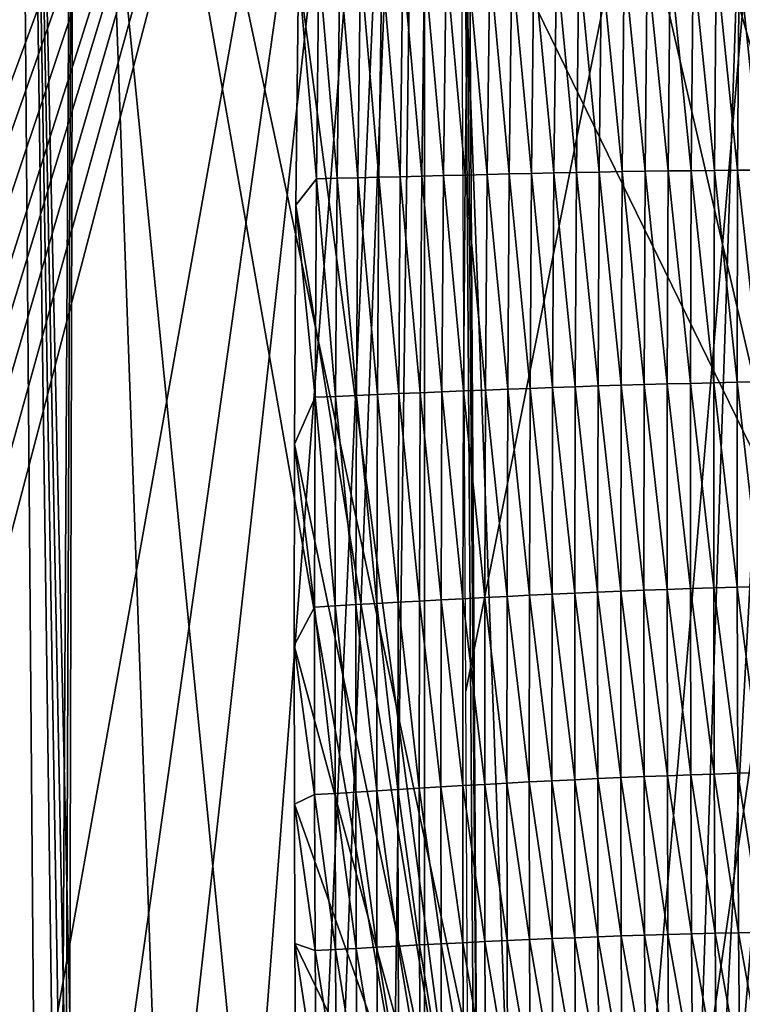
# Model space of a CAD drawing. Extents: x -65 to 446, y -88 to 1542.
# Tile 68 of 223: x 46 to 53, y -55 to -46. Entities that reach past the tile are written whole.
import ezdxf

# ---------------------------------------------------------------- set-up
doc = ezdxf.new("R2010")
doc.units = 0
doc.header["$LTSCALE"] = 74.25
for name, color, linetype in [('253', 7, 'CONTINUOUS'), ('259', 7, 'CONTINUOUS'), ('260', 7, 'CONTINUOUS'), ('360', 7, 'CONTINUOUS'), ('664', 7, 'CONTINUOUS'), ('739', 7, 'CONTINUOUS'), ('778', 7, 'CONTINUOUS'), ('824', 7, 'CONTINUOUS'), ('937', 7, 'CONTINUOUS')]:
    doc.layers.add(name, color=color, linetype=linetype)

msp = doc.modelspace()

# ---------------------------------------------------------------- linework, layer by layer
at = {"layer": '253', "color": 7, "linetype": 'CONTINUOUS'}
for points in [[(56.1491, -35.4752, -12.5773), (46.1173, -35.4904, -13.4508), (54.8775, -47.3596, -13.1229), (56.1491, -35.4752, -12.5773)], [(46.1173, -35.4904, -13.4508), (46.4074, -56.7622, -13.5312), (46.7741, -74.6057, -13.6233), (46.1173, -35.4904, -13.4508)], [(46.1173, -35.4904, -13.4508), (46.7741, -74.6057, -13.6233), (46.8872, -74.6014, -13.6496), (46.1173, -35.4904, -13.4508)], [(53, -74.6, -13.6748), (46.1173, -35.4904, -13.4508), (50, -74.6, -14), (53, -74.6, -13.6748)], [(46.1173, -35.4904, -13.4508), (53, -74.6, -13.6748), (53.5, -70.1, -13.5554), (46.1173, -35.4904, -13.4508)], [(50, -74.6, -14), (46.1173, -35.4904, -13.4508), (47, -74.6, -13.6748), (50, -74.6, -14)], [(47, -74.6, -13.6748), (46.1173, -35.4904, -13.4508), (46.8872, -74.6014, -13.6496), (47, -74.6, -13.6748)], [(46.1173, -35.4904, -13.4508), (53.5, -70.1, -13.5554), (53.5, -50.6, -13.5554), (46.1173, -35.4904, -13.4508)], [(54.8775, -47.3596, -13.1229), (46.1173, -35.4904, -13.4508), (53.5, -50.6, -13.5554), (54.8775, -47.3596, -13.1229)]]:
    msp.add_3dface(points, dxfattribs=at)
at = {"layer": '259', "color": 7, "linetype": 'CONTINUOUS'}
for points in [[(62.6, -35.2556, 0), (50, -35.0357, 12.6), (62.0607, -77, 3.647), (62.6, -35.2556, 0)], [(62.0607, -77, 3.647), (50, -35.0357, 12.6), (50, -77, 12.6), (62.0607, -77, 3.647)], [(50, -35.4756, -12.6), (62.6, -35.2556, 0), (56.0695, -46.5351, -11.0418), (50, -35.4756, -12.6)], [(50, -74.6, -12.6), (50, -35.4756, -12.6), (53.5, -50.6, -12.1041), (50, -74.6, -12.6)], [(53.5, -50.6, -12.1041), (50, -35.4756, -12.6), (56.0695, -46.5351, -11.0418), (53.5, -50.6, -12.1041)], [(51.5109, -74.6, -12.5091), (50, -74.6, -12.6), (53.5, -50.6, -12.1041), (51.5109, -74.6, -12.5091)], [(53, -74.6, -12.2376), (51.5109, -74.6, -12.5091), (53.5, -50.6, -12.1041), (53, -74.6, -12.2376)], [(53.5, -70.1, -12.1041), (53, -74.6, -12.2376), (53.5, -50.6, -12.1041), (53.5, -70.1, -12.1041)]]:
    msp.add_3dface(points, dxfattribs=at)
at = {"layer": '260', "color": 7, "linetype": 'CONTINUOUS'}
for points in [[(50, -77, 12.6), (50, -35.0357, 12.6), (37.4, -35.2556, 0), (50, -77, 12.6)], [(37.4, -35.2556, 0), (50, -35.4756, -12.6), (39, -65.4, -6.1449), (37.4, -35.2556, 0)], [(50, -77, 12.6), (37.4, -35.2556, 0), (39.134, -77, 6.3788), (50, -77, 12.6)], [(39, -65.4, -6.1449), (50, -35.4756, -12.6), (39.4725, -65.4, -6.9233), (39, -65.4, -6.1449)], [(39.4725, -65.4, -6.9233), (50, -35.4756, -12.6), (40, -65.4, -7.6655), (39.4725, -65.4, -6.9233)], [(40, -65.4, -7.6655), (50, -35.4756, -12.6), (40, -66.9858, -7.6655), (40, -65.4, -7.6655)], [(40, -66.9858, -7.6655), (50, -35.4756, -12.6), (40.5436, -66.4422, -8.3269), (40, -66.9858, -7.6655)], [(40.5436, -66.4422, -8.3269), (50, -35.4756, -12.6), (41.1433, -65.8425, -8.9621), (40.5436, -66.4422, -8.3269)], [(41.1433, -65.8425, -8.9621), (50, -35.4756, -12.6), (41.4895, -66.1886, -9.2914), (41.1433, -65.8425, -8.9621)], [(50, -35.4756, -12.6), (41.8504, -66.5496, -9.6096), (41.4895, -66.1886, -9.2914), (50, -35.4756, -12.6)], [(50, -35.4756, -12.6), (42.7488, -76.0724, -10.3044), (41.8504, -66.5496, -9.6096), (50, -35.4756, -12.6)], [(42.7488, -76.0724, -10.3044), (50, -35.4756, -12.6), (44.3612, -75.4549, -11.2678), (42.7488, -76.0724, -10.3044)], [(44.3612, -75.4549, -11.2678), (50, -35.4756, -12.6), (45.6329, -74.8127, -11.819), (44.3612, -75.4549, -11.2678)], [(50, -35.4756, -12.6), (47, -74.6, -12.2376), (45.6329, -74.8127, -11.819), (50, -35.4756, -12.6)], [(47, -74.6, -12.2376), (50, -35.4756, -12.6), (48.4891, -74.6, -12.5091), (47, -74.6, -12.2376)], [(50, -35.4756, -12.6), (50, -74.6, -12.6), (48.4891, -74.6, -12.5091), (50, -35.4756, -12.6)]]:
    msp.add_3dface(points, dxfattribs=at)
at = {"layer": '360', "color": 7, "linetype": 'CONTINUOUS'}
for points in [[(46.3841, -76.0996, -15.5861), (45.9386, -57.4853, -15.4759), (46.0454, -34.3921, -15.5036), (46.3841, -76.0996, -15.5861)], [(46.6174, -34.5, -15.6383), (46.3841, -76.0996, -15.5861), (46.0454, -34.3921, -15.5036), (46.6174, -34.5, -15.6383)], [(46.3841, -76.0996, -15.5861), (46.6174, -34.5, -15.6383), (46.45, -76.1, -15.6012), (46.3841, -76.0996, -15.5861)], [(46.6174, -34.5, -15.6383), (46.5158, -76.1, -15.616), (46.45, -76.1, -15.6012), (46.6174, -34.5, -15.6383)], [(48.1173, -76.5024, -15.8889), (46.5158, -76.1, -15.616), (46.6174, -34.5, -15.6383), (48.1173, -76.5024, -15.8889)], [(50.0005, -34.5, -16), (48.1173, -76.5024, -15.8889), (46.6174, -34.5, -15.6383), (50.0005, -34.5, -16)], [(49.4161, -77.8321, -15.9893), (48.1173, -76.5024, -15.8889), (50.0005, -34.5, -16), (49.4161, -77.8321, -15.9893)], [(51.7853, -82.5951, -15.9001), (49.4161, -77.8321, -15.9893), (50.0005, -34.5, -16), (51.7853, -82.5951, -15.9001)], [(53.3836, -34.5, -15.6381), (51.7853, -82.5951, -15.9001), (50.0005, -34.5, -16), (53.3836, -34.5, -15.6381)], [(54.1744, -87.3989, -15.4458), (51.7853, -82.5951, -15.9001), (53.3836, -34.5, -15.6381), (54.1744, -87.3989, -15.4458)]]:
    msp.add_3dface(points, dxfattribs=at)
at = {"layer": '664', "color": 7, "linetype": 'CONTINUOUS'}
for points in [[(40.9203, -35.4692, -12.2351), (29.1, -50.1596, -10.0967), (46.1173, -35.4904, -13.4508), (40.9203, -35.4692, -12.2351)], [(46.1173, -35.4904, -13.4508), (29.1, -50.1596, -10.0967), (46.4074, -56.7622, -13.5312), (46.1173, -35.4904, -13.4508)], [(29.1, -50.1596, -10.0967), (29.1, -66.3579, -10.402), (46.4074, -56.7622, -13.5312), (29.1, -50.1596, -10.0967)]]:
    msp.add_3dface(points, dxfattribs=at)
at = {"layer": '739', "color": 7, "linetype": 'CONTINUOUS'}
for points in [[(50.301, -33.8575, 14.7553), (54.0933, -33.843, 13.9243), (50.4004, -52.2625, 16.6897), (50.301, -33.8575, 14.7553)], [(50.4004, -52.2625, 16.6897), (54.0933, -33.843, 13.9243), (50.5189, -75.5, 19.1321), (50.4004, -52.2625, 16.6897)], [(50.5189, -75.5, 19.1321), (54.0933, -33.843, 13.9243), (51.8312, -75.5, 18.9461), (50.5189, -75.5, 19.1321)], [(51.8312, -75.5, 18.9461), (54.0933, -33.843, 13.9243), (53.1, -75.5, 18.618), (51.8312, -75.5, 18.9461)]]:
    msp.add_3dface(points, dxfattribs=at)
at = {"layer": '778', "color": 7, "linetype": 'CONTINUOUS'}
for points in [[(28.2155, -50.9658, 19.5699), (50.2327, -22.041, 16.5298), (25.0949, -38.1293, 18.2208), (28.2155, -50.9658, 19.5699)], [(30.5595, -64.2624, 20.9675), (50.2327, -22.041, 16.5298), (28.2155, -50.9658, 19.5699), (30.5595, -64.2624, 20.9675)], [(50.6573, -81.9304, 22.8245), (50.2327, -22.041, 16.5298), (30.5595, -64.2624, 20.9675), (50.6573, -81.9304, 22.8245)], [(50.6573, -81.9304, 22.8245), (50.5183, -58.3603, 20.3471), (50.2327, -22.041, 16.5298), (50.6573, -81.9304, 22.8245)], [(50.5183, -58.3603, 20.3471), (50.4273, -43.8355, 18.8205), (50.2327, -22.041, 16.5298), (50.5183, -58.3603, 20.3471)]]:
    msp.add_3dface(points, dxfattribs=at)
at = {"layer": '824', "color": 7, "linetype": 'CONTINUOUS'}
for points in [[(50.4273, -43.8355, 18.8205), (50.5183, -58.3603, 20.3471), (48.7794, -45.2986, 19.0616), (50.4273, -43.8355, 18.8205)], [(48.7794, -45.2986, 19.0616), (50.5183, -58.3603, 20.3471), (48.7535, -47.5598, 19.3049), (48.7794, -45.2986, 19.0616)], [(48.7535, -47.5598, 19.3049), (50.5183, -58.3603, 20.3471), (48.7414, -49.8719, 19.5528), (48.7535, -47.5598, 19.3049)], [(48.7414, -49.8719, 19.5528), (50.5183, -58.3603, 20.3471), (48.739, -51.8223, 19.7614), (48.7414, -49.8719, 19.5528)], [(48.739, -51.8223, 19.7614), (50.5183, -58.3603, 20.3471), (48.7409, -53.3566, 19.9254), (48.739, -51.8223, 19.7614)], [(48.7409, -53.3566, 19.9254), (50.5183, -58.3603, 20.3471), (48.7453, -54.705, 20.0695), (48.7409, -53.3566, 19.9254)], [(48.7453, -54.705, 20.0695), (50.5183, -58.3603, 20.3471), (48.752, -55.6534, 20.1708), (48.7453, -54.705, 20.0695)]]:
    msp.add_3dface(points, dxfattribs=at)
at = {"layer": '937', "color": 7, "linetype": 'CONTINUOUS'}
for points in [[(48.7794, -45.2986, 19.0616), (48.9532, -47.3055, 19.2687), (48.9784, -45.2397, 19.0467), (48.7794, -45.2986, 19.0616)], [(48.9532, -47.3055, 19.2687), (49.1531, -47.3007, 19.26), (48.9784, -45.2397, 19.0467), (48.9532, -47.3055, 19.2687)], [(48.9784, -45.2397, 19.0467), (49.1531, -47.3007, 19.26), (49.1787, -45.2381, 19.0386), (48.9784, -45.2397, 19.0467)], [(49.1531, -47.3007, 19.26), (49.3551, -47.2957, 19.2512), (49.1787, -45.2381, 19.0386), (49.1531, -47.3007, 19.26)], [(49.1787, -45.2381, 19.0386), (49.3551, -47.2957, 19.2512), (49.3811, -45.2362, 19.0302), (49.1787, -45.2381, 19.0386)], [(49.3551, -47.2957, 19.2512), (49.5592, -47.2904, 19.2413), (49.3811, -45.2362, 19.0302), (49.3551, -47.2957, 19.2512)], [(49.3811, -45.2362, 19.0302), (49.5592, -47.2904, 19.2413), (49.5853, -45.234, 19.0206), (49.3811, -45.2362, 19.0302)], [(49.5592, -47.2904, 19.2413), (49.7652, -47.2851, 19.2297), (49.5853, -45.234, 19.0206), (49.5592, -47.2904, 19.2413)], [(49.5853, -45.234, 19.0206), (49.7652, -47.2851, 19.2297), (49.7913, -45.2318, 19.0093), (49.5853, -45.234, 19.0206)], [(49.7652, -47.2851, 19.2297), (49.9729, -47.2797, 19.2161), (49.7913, -45.2318, 19.0093), (49.7652, -47.2851, 19.2297)], [(49.7913, -45.2318, 19.0093), (49.9729, -47.2797, 19.2161), (49.999, -45.2295, 18.9959), (49.7913, -45.2318, 19.0093)], [(49.9729, -47.2797, 19.2161), (50.1823, -47.2744, 19.2001), (49.999, -45.2295, 18.9959), (49.9729, -47.2797, 19.2161)], [(49.999, -45.2295, 18.9959), (50.1823, -47.2744, 19.2001), (50.2083, -45.2272, 18.9802), (49.999, -45.2295, 18.9959)], [(50.1823, -47.2744, 19.2001), (50.3933, -47.2691, 19.1815), (50.2083, -45.2272, 18.9802), (50.1823, -47.2744, 19.2001)], [(50.2083, -45.2272, 18.9802), (50.3933, -47.2691, 19.1815), (50.419, -45.2249, 18.9617), (50.2083, -45.2272, 18.9802)], [(50.3933, -47.2691, 19.1815), (50.6058, -47.2639, 19.1602), (50.419, -45.2249, 18.9617), (50.3933, -47.2691, 19.1815)], [(50.419, -45.2249, 18.9617), (50.6058, -47.2639, 19.1602), (50.6311, -45.2227, 18.9405), (50.419, -45.2249, 18.9617)], [(50.6058, -47.2639, 19.1602), (50.8198, -47.2589, 19.136), (50.6311, -45.2227, 18.9405), (50.6058, -47.2639, 19.1602)], [(50.6311, -45.2227, 18.9405), (50.8198, -47.2589, 19.136), (50.8446, -45.2205, 18.9164), (50.6311, -45.2227, 18.9405)], [(50.8198, -47.2589, 19.136), (51.0354, -47.254, 19.109), (50.8446, -45.2205, 18.9164), (50.8198, -47.2589, 19.136)], [(50.8446, -45.2205, 18.9164), (51.0354, -47.254, 19.109), (51.0595, -45.2185, 18.8894), (50.8446, -45.2205, 18.9164)], [(51.0354, -47.254, 19.109), (51.2525, -47.2492, 19.079), (51.0595, -45.2185, 18.8894), (51.0354, -47.254, 19.109)], [(51.0595, -45.2185, 18.8894), (51.2525, -47.2492, 19.079), (51.2759, -45.2166, 18.8595), (51.0595, -45.2185, 18.8894)], [(51.2525, -47.2492, 19.079), (51.4712, -47.2447, 19.0459), (51.2759, -45.2166, 18.8595), (51.2525, -47.2492, 19.079)], [(51.2759, -45.2166, 18.8595), (51.4712, -47.2447, 19.0459), (51.4936, -45.2148, 18.8264), (51.2759, -45.2166, 18.8595)], [(51.4712, -47.2447, 19.0459), (51.6914, -47.2403, 19.0093), (51.4936, -45.2148, 18.8264), (51.4712, -47.2447, 19.0459)], [(51.4936, -45.2148, 18.8264), (51.6914, -47.2403, 19.0093), (51.7128, -45.2132, 18.7898), (51.4936, -45.2148, 18.8264)], [(51.6914, -47.2403, 19.0093), (51.9129, -47.2364, 18.9683), (51.7128, -45.2132, 18.7898), (51.6914, -47.2403, 19.0093)], [(51.7128, -45.2132, 18.7898), (51.9129, -47.2364, 18.9683), (51.9332, -45.2119, 18.749), (51.7128, -45.2132, 18.7898)], [(51.9129, -47.2364, 18.9683), (52.1354, -47.2328, 18.9224), (51.9332, -45.2119, 18.749), (51.9129, -47.2364, 18.9683)], [(51.9332, -45.2119, 18.749), (52.1354, -47.2328, 18.9224), (52.1546, -45.211, 18.7033), (51.9332, -45.2119, 18.749)], [(52.1354, -47.2328, 18.9224), (52.3586, -47.2297, 18.8713), (52.1546, -45.211, 18.7033), (52.1354, -47.2328, 18.9224)], [(52.1546, -45.211, 18.7033), (52.3586, -47.2297, 18.8713), (52.3765, -45.2105, 18.6526), (52.1546, -45.211, 18.7033)], [(52.3586, -47.2297, 18.8713), (52.5822, -47.227, 18.8155), (52.3765, -45.2105, 18.6526), (52.3586, -47.2297, 18.8713)], [(52.3765, -45.2105, 18.6526), (52.5822, -47.227, 18.8155), (52.5989, -45.2103, 18.5973), (52.3765, -45.2105, 18.6526)], [(52.5822, -47.227, 18.8155), (52.8061, -47.2247, 18.7555), (52.5989, -45.2103, 18.5973), (52.5822, -47.227, 18.8155)], [(52.5989, -45.2103, 18.5973), (52.8061, -47.2247, 18.7555), (52.8215, -45.2103, 18.5379), (52.5989, -45.2103, 18.5973)], [(52.8061, -47.2247, 18.7555), (53.0302, -47.2225, 18.692), (52.8215, -45.2103, 18.5379), (52.8061, -47.2247, 18.7555)], [(52.8215, -45.2103, 18.5379), (53.0302, -47.2225, 18.692), (53.0443, -45.2106, 18.4751), (52.8215, -45.2103, 18.5379)], [(53.0302, -47.2225, 18.692), (53.2544, -47.2206, 18.6251), (53.0443, -45.2106, 18.4751), (53.0302, -47.2225, 18.692)], [(53.0443, -45.2106, 18.4751), (53.2544, -47.2206, 18.6251), (53.2671, -45.2111, 18.4088), (53.0443, -45.2106, 18.4751)], [(48.7794, -45.2986, 19.0616), (48.7535, -47.5598, 19.3049), (48.9532, -47.3055, 19.2687), (48.7794, -45.2986, 19.0616)], [(51.0354, -47.254, 19.109), (51.2395, -49.3251, 19.3013), (51.2525, -47.2492, 19.079), (51.0354, -47.254, 19.109)], [(51.2395, -49.3251, 19.3013), (51.4589, -49.3174, 19.2681), (51.2525, -47.2492, 19.079), (51.2395, -49.3251, 19.3013)], [(51.2525, -47.2492, 19.079), (51.4589, -49.3174, 19.2681), (51.4712, -47.2447, 19.0459), (51.2525, -47.2492, 19.079)], [(51.4589, -49.3174, 19.2681), (51.6799, -49.31, 19.2313), (51.4712, -47.2447, 19.0459), (51.4589, -49.3174, 19.2681)], [(51.4712, -47.2447, 19.0459), (51.6799, -49.31, 19.2313), (51.6914, -47.2403, 19.0093), (51.4712, -47.2447, 19.0459)], [(51.6799, -49.31, 19.2313), (51.9024, -49.3029, 19.1902), (51.6914, -47.2403, 19.0093), (51.6799, -49.31, 19.2313)], [(51.6914, -47.2403, 19.0093), (51.9024, -49.3029, 19.1902), (51.9129, -47.2364, 18.9683), (51.6914, -47.2403, 19.0093)], [(51.9024, -49.3029, 19.1902), (52.1259, -49.2964, 19.1439), (51.9129, -47.2364, 18.9683), (51.9024, -49.3029, 19.1902)], [(51.9129, -47.2364, 18.9683), (52.1259, -49.2964, 19.1439), (52.1354, -47.2328, 18.9224), (51.9129, -47.2364, 18.9683)], [(52.1259, -49.2964, 19.1439), (52.3501, -49.2903, 19.0923), (52.1354, -47.2328, 18.9224), (52.1259, -49.2964, 19.1439)], [(52.1354, -47.2328, 18.9224), (52.3501, -49.2903, 19.0923), (52.3586, -47.2297, 18.8713), (52.1354, -47.2328, 18.9224)], [(52.3501, -49.2903, 19.0923), (52.5748, -49.2847, 19.0359), (52.3586, -47.2297, 18.8713), (52.3501, -49.2903, 19.0923)], [(52.3586, -47.2297, 18.8713), (52.5748, -49.2847, 19.0359), (52.5822, -47.227, 18.8155), (52.3586, -47.2297, 18.8713)], [(52.5748, -49.2847, 19.0359), (52.7999, -49.2795, 18.9752), (52.5822, -47.227, 18.8155), (52.5748, -49.2847, 19.0359)], [(52.5822, -47.227, 18.8155), (52.7999, -49.2795, 18.9752), (52.8061, -47.2247, 18.7555), (52.5822, -47.227, 18.8155)], [(52.7999, -49.2795, 18.9752), (53.0252, -49.2746, 18.9111), (52.8061, -47.2247, 18.7555), (52.7999, -49.2795, 18.9752)], [(52.8061, -47.2247, 18.7555), (53.0252, -49.2746, 18.9111), (53.0302, -47.2225, 18.692), (52.8061, -47.2247, 18.7555)], [(53.0252, -49.2746, 18.9111), (53.2505, -49.27, 18.8434), (53.0302, -47.2225, 18.692), (53.0252, -49.2746, 18.9111)], [(53.0302, -47.2225, 18.692), (53.2505, -49.27, 18.8434), (53.2544, -47.2206, 18.6251), (53.0302, -47.2225, 18.692)], [(48.7535, -47.5598, 19.3049), (48.9399, -49.4188, 19.4948), (48.9532, -47.3055, 19.2687), (48.7535, -47.5598, 19.3049)], [(48.9399, -49.4188, 19.4948), (49.1393, -49.4105, 19.4855), (48.9532, -47.3055, 19.2687), (48.9399, -49.4188, 19.4948)], [(48.9532, -47.3055, 19.2687), (49.1393, -49.4105, 19.4855), (49.1531, -47.3007, 19.26), (48.9532, -47.3055, 19.2687)], [(49.1393, -49.4105, 19.4855), (49.3409, -49.4019, 19.4761), (49.1531, -47.3007, 19.26), (49.1393, -49.4105, 19.4855)], [(49.1531, -47.3007, 19.26), (49.3409, -49.4019, 19.4761), (49.3551, -47.2957, 19.2512), (49.1531, -47.3007, 19.26)], [(49.3409, -49.4019, 19.4761), (49.5446, -49.3931, 19.4658), (49.3551, -47.2957, 19.2512), (49.3409, -49.4019, 19.4761)], [(49.3551, -47.2957, 19.2512), (49.5446, -49.3931, 19.4658), (49.5592, -47.2904, 19.2413), (49.3551, -47.2957, 19.2512)], [(49.5446, -49.3931, 19.4658), (49.7503, -49.3843, 19.4538), (49.5592, -47.2904, 19.2413), (49.5446, -49.3931, 19.4658)], [(49.5592, -47.2904, 19.2413), (49.7503, -49.3843, 19.4538), (49.7652, -47.2851, 19.2297), (49.5592, -47.2904, 19.2413)], [(49.7503, -49.3843, 19.4538), (49.958, -49.3755, 19.4398), (49.7652, -47.2851, 19.2297), (49.7503, -49.3843, 19.4538)], [(49.7652, -47.2851, 19.2297), (49.958, -49.3755, 19.4398), (49.9729, -47.2797, 19.2161), (49.7652, -47.2851, 19.2297)], [(49.958, -49.3755, 19.4398), (50.1674, -49.3668, 19.4235), (49.9729, -47.2797, 19.2161), (49.958, -49.3755, 19.4398)], [(49.9729, -47.2797, 19.2161), (50.1674, -49.3668, 19.4235), (50.1823, -47.2744, 19.2001), (49.9729, -47.2797, 19.2161)], [(50.1674, -49.3668, 19.4235), (50.3785, -49.3581, 19.4046), (50.1823, -47.2744, 19.2001), (50.1674, -49.3668, 19.4235)], [(50.1823, -47.2744, 19.2001), (50.3785, -49.3581, 19.4046), (50.3933, -47.2691, 19.1815), (50.1823, -47.2744, 19.2001)], [(50.3785, -49.3581, 19.4046), (50.5913, -49.3496, 19.383), (50.3933, -47.2691, 19.1815), (50.3785, -49.3581, 19.4046)], [(50.3933, -47.2691, 19.1815), (50.5913, -49.3496, 19.383), (50.6058, -47.2639, 19.1602), (50.3933, -47.2691, 19.1815)], [(50.5913, -49.3496, 19.383), (50.8057, -49.3413, 19.3586), (50.6058, -47.2639, 19.1602), (50.5913, -49.3496, 19.383)], [(50.6058, -47.2639, 19.1602), (50.8057, -49.3413, 19.3586), (50.8198, -47.2589, 19.136), (50.6058, -47.2639, 19.1602)], [(50.8057, -49.3413, 19.3586), (51.0217, -49.3331, 19.3314), (50.8198, -47.2589, 19.136), (50.8057, -49.3413, 19.3586)], [(50.8198, -47.2589, 19.136), (51.0217, -49.3331, 19.3314), (51.0354, -47.254, 19.109), (50.8198, -47.2589, 19.136)], [(51.0217, -49.3331, 19.3314), (51.2395, -49.3251, 19.3013), (51.0354, -47.254, 19.109), (51.0217, -49.3331, 19.3314)], [(48.7535, -47.5598, 19.3049), (48.7414, -49.8719, 19.5528), (48.9399, -49.4188, 19.4948), (48.7535, -47.5598, 19.3049)], [(50.5913, -49.3496, 19.383), (50.7992, -51.3465, 19.5717), (50.8057, -49.3413, 19.3586), (50.5913, -49.3496, 19.383)], [(50.7992, -51.3465, 19.5717), (51.0156, -51.3357, 19.5443), (50.8057, -49.3413, 19.3586), (50.7992, -51.3465, 19.5717)], [(50.8057, -49.3413, 19.3586), (51.0156, -51.3357, 19.5443), (51.0217, -49.3331, 19.3314), (50.8057, -49.3413, 19.3586)], [(51.0156, -51.3357, 19.5443), (51.2339, -51.3252, 19.5141), (51.0217, -49.3331, 19.3314), (51.0156, -51.3357, 19.5443)], [(51.0217, -49.3331, 19.3314), (51.2339, -51.3252, 19.5141), (51.2395, -49.3251, 19.3013), (51.0217, -49.3331, 19.3314)], [(51.2339, -51.3252, 19.5141), (51.4539, -51.315, 19.4807), (51.2395, -49.3251, 19.3013), (51.2339, -51.3252, 19.5141)], [(51.2395, -49.3251, 19.3013), (51.4539, -51.315, 19.4807), (51.4589, -49.3174, 19.2681), (51.2395, -49.3251, 19.3013)], [(51.4539, -51.315, 19.4807), (51.6757, -51.3051, 19.4438), (51.4589, -49.3174, 19.2681), (51.4539, -51.315, 19.4807)], [(51.4589, -49.3174, 19.2681), (51.6757, -51.3051, 19.4438), (51.6799, -49.31, 19.2313), (51.4589, -49.3174, 19.2681)], [(51.6757, -51.3051, 19.4438), (51.8989, -51.2957, 19.4025), (51.6799, -49.31, 19.2313), (51.6757, -51.3051, 19.4438)], [(51.6799, -49.31, 19.2313), (51.8989, -51.2957, 19.4025), (51.9024, -49.3029, 19.1902), (51.6799, -49.31, 19.2313)], [(51.8989, -51.2957, 19.4025), (52.1233, -51.2868, 19.3559), (51.9024, -49.3029, 19.1902), (51.8989, -51.2957, 19.4025)], [(51.9024, -49.3029, 19.1902), (52.1233, -51.2868, 19.3559), (52.1259, -49.2964, 19.1439), (51.9024, -49.3029, 19.1902)], [(52.1233, -51.2868, 19.3559), (52.3485, -51.2785, 19.3039), (52.1259, -49.2964, 19.1439), (52.1233, -51.2868, 19.3559)], [(52.1259, -49.2964, 19.1439), (52.3485, -51.2785, 19.3039), (52.3501, -49.2903, 19.0923), (52.1259, -49.2964, 19.1439)], [(52.3485, -51.2785, 19.3039), (52.5742, -51.2707, 19.2469), (52.3501, -49.2903, 19.0923), (52.3485, -51.2785, 19.3039)], [(52.3501, -49.2903, 19.0923), (52.5742, -51.2707, 19.2469), (52.5748, -49.2847, 19.0359), (52.3501, -49.2903, 19.0923)], [(52.5742, -51.2707, 19.2469), (52.8003, -51.2634, 19.1856), (52.5748, -49.2847, 19.0359), (52.5742, -51.2707, 19.2469)], [(52.5748, -49.2847, 19.0359), (52.8003, -51.2634, 19.1856), (52.7999, -49.2795, 18.9752), (52.5748, -49.2847, 19.0359)], [(52.7999, -49.2795, 18.9752), (53.0267, -51.2564, 19.1208), (53.0252, -49.2746, 18.9111), (52.7999, -49.2795, 18.9752)], [(52.8003, -51.2634, 19.1856), (53.0267, -51.2564, 19.1208), (52.7999, -49.2795, 18.9752), (52.8003, -51.2634, 19.1856)], [(53.0252, -49.2746, 18.9111), (53.2532, -51.2497, 19.0525), (53.2505, -49.27, 18.8434), (53.0252, -49.2746, 18.9111)], [(53.0267, -51.2564, 19.1208), (53.2532, -51.2497, 19.0525), (53.0252, -49.2746, 18.9111), (53.0267, -51.2564, 19.1208)], [(48.7414, -49.8719, 19.5528), (48.9353, -51.4486, 19.7115), (48.9399, -49.4188, 19.4948), (48.7414, -49.8719, 19.5528)], [(48.9353, -51.4486, 19.7115), (49.134, -51.4374, 19.7015), (48.9399, -49.4188, 19.4948), (48.9353, -51.4486, 19.7115)], [(48.9399, -49.4188, 19.4948), (49.134, -51.4374, 19.7015), (49.1393, -49.4105, 19.4855), (48.9399, -49.4188, 19.4948)], [(49.134, -51.4374, 19.7015), (49.335, -51.426, 19.6916), (49.1393, -49.4105, 19.4855), (49.134, -51.4374, 19.7015)], [(49.1393, -49.4105, 19.4855), (49.335, -51.426, 19.6916), (49.3409, -49.4019, 19.4761), (49.1393, -49.4105, 19.4855)], [(49.335, -51.426, 19.6916), (49.5383, -51.4144, 19.6808), (49.3409, -49.4019, 19.4761), (49.335, -51.426, 19.6916)], [(49.3409, -49.4019, 19.4761), (49.5383, -51.4144, 19.6808), (49.5446, -49.3931, 19.4658), (49.3409, -49.4019, 19.4761)], [(49.5383, -51.4144, 19.6808), (49.7437, -51.4029, 19.6684), (49.5446, -49.3931, 19.4658), (49.5383, -51.4144, 19.6808)], [(49.5446, -49.3931, 19.4658), (49.7437, -51.4029, 19.6684), (49.7503, -49.3843, 19.4538), (49.5446, -49.3931, 19.4658)], [(49.7437, -51.4029, 19.6684), (49.9511, -51.3913, 19.654), (49.7503, -49.3843, 19.4538), (49.7437, -51.4029, 19.6684)], [(49.7503, -49.3843, 19.4538), (49.9511, -51.3913, 19.654), (49.958, -49.3755, 19.4398), (49.7503, -49.3843, 19.4538)], [(49.9511, -51.3913, 19.654), (50.1605, -51.3799, 19.6373), (49.958, -49.3755, 19.4398), (49.9511, -51.3913, 19.654)], [(49.958, -49.3755, 19.4398), (50.1605, -51.3799, 19.6373), (50.1674, -49.3668, 19.4235), (49.958, -49.3755, 19.4398)], [(50.1605, -51.3799, 19.6373), (50.3716, -51.3686, 19.6181), (50.1674, -49.3668, 19.4235), (50.1605, -51.3799, 19.6373)], [(50.1674, -49.3668, 19.4235), (50.3716, -51.3686, 19.6181), (50.3785, -49.3581, 19.4046), (50.1674, -49.3668, 19.4235)], [(50.3716, -51.3686, 19.6181), (50.5845, -51.3574, 19.5963), (50.3785, -49.3581, 19.4046), (50.3716, -51.3686, 19.6181)], [(50.3785, -49.3581, 19.4046), (50.5845, -51.3574, 19.5963), (50.5913, -49.3496, 19.383), (50.3785, -49.3581, 19.4046)], [(50.5845, -51.3574, 19.5963), (50.7992, -51.3465, 19.5717), (50.5913, -49.3496, 19.383), (50.5845, -51.3574, 19.5963)], [(48.7414, -49.8719, 19.5528), (48.739, -51.8223, 19.7614), (48.9353, -51.4486, 19.7115), (48.7414, -49.8719, 19.5528)], [(53.0267, -51.2564, 19.1208), (53.2598, -53.0505, 19.2418), (53.2532, -51.2497, 19.0525), (53.0267, -51.2564, 19.1208)], [(50.5845, -51.3574, 19.5963), (50.7974, -53.1532, 19.7631), (50.7992, -51.3465, 19.5717), (50.5845, -51.3574, 19.5963)], [(50.7974, -53.1532, 19.7631), (51.0142, -53.1416, 19.7357), (50.7992, -51.3465, 19.5717), (50.7974, -53.1532, 19.7631)], [(50.7992, -51.3465, 19.5717), (51.0142, -53.1416, 19.7357), (51.0156, -51.3357, 19.5443), (50.7992, -51.3465, 19.5717)], [(51.0142, -53.1416, 19.7357), (51.2329, -53.1304, 19.7055), (51.0156, -51.3357, 19.5443), (51.0142, -53.1416, 19.7357)], [(51.0156, -51.3357, 19.5443), (51.2329, -53.1304, 19.7055), (51.2339, -51.3252, 19.5141), (51.0156, -51.3357, 19.5443)], [(51.2329, -53.1304, 19.7055), (51.4535, -53.1195, 19.6722), (51.2339, -51.3252, 19.5141), (51.2329, -53.1304, 19.7055)], [(51.2339, -51.3252, 19.5141), (51.4535, -53.1195, 19.6722), (51.4539, -51.315, 19.4807), (51.2339, -51.3252, 19.5141)], [(51.4535, -53.1195, 19.6722), (51.6759, -53.1089, 19.6353), (51.4539, -51.315, 19.4807), (51.4535, -53.1195, 19.6722)], [(51.4539, -51.315, 19.4807), (51.6759, -53.1089, 19.6353), (51.6757, -51.3051, 19.4438), (51.4539, -51.315, 19.4807)], [(51.6757, -51.3051, 19.4438), (51.8999, -53.0989, 19.5939), (51.8989, -51.2957, 19.4025), (51.6757, -51.3051, 19.4438)], [(51.6759, -53.1089, 19.6353), (51.8999, -53.0989, 19.5939), (51.6757, -51.3051, 19.4438), (51.6759, -53.1089, 19.6353)], [(51.8989, -51.2957, 19.4025), (52.1251, -53.0895, 19.5472), (52.1233, -51.2868, 19.3559), (51.8989, -51.2957, 19.4025)], [(51.8999, -53.0989, 19.5939), (52.1251, -53.0895, 19.5472), (51.8989, -51.2957, 19.4025), (51.8999, -53.0989, 19.5939)], [(52.1233, -51.2868, 19.3559), (52.3512, -53.0807, 19.4949), (52.3485, -51.2785, 19.3039), (52.1233, -51.2868, 19.3559)], [(52.1251, -53.0895, 19.5472), (52.3512, -53.0807, 19.4949), (52.1233, -51.2868, 19.3559), (52.1251, -53.0895, 19.5472)], [(52.3485, -51.2785, 19.3039), (52.5778, -53.0725, 19.4376), (52.5742, -51.2707, 19.2469), (52.3485, -51.2785, 19.3039)], [(52.3512, -53.0807, 19.4949), (52.5778, -53.0725, 19.4376), (52.3485, -51.2785, 19.3039), (52.3512, -53.0807, 19.4949)], [(52.5742, -51.2707, 19.2469), (52.8048, -53.0647, 19.3758), (52.8003, -51.2634, 19.1856), (52.5742, -51.2707, 19.2469)], [(52.5778, -53.0725, 19.4376), (52.8048, -53.0647, 19.3758), (52.5742, -51.2707, 19.2469), (52.5778, -53.0725, 19.4376)], [(52.8003, -51.2634, 19.1856), (53.0323, -53.0574, 19.3106), (53.0267, -51.2564, 19.1208), (52.8003, -51.2634, 19.1856)], [(52.8048, -53.0647, 19.3758), (53.0323, -53.0574, 19.3106), (52.8003, -51.2634, 19.1856), (52.8048, -53.0647, 19.3758)], [(53.0323, -53.0574, 19.3106), (53.2598, -53.0505, 19.2418), (53.0267, -51.2564, 19.1208), (53.0323, -53.0574, 19.3106)], [(48.9353, -51.4486, 19.7115), (49.1341, -53.2517, 19.8946), (49.134, -51.4374, 19.7015), (48.9353, -51.4486, 19.7115)], [(49.134, -51.4374, 19.7015), (49.3345, -53.2392, 19.8843), (49.335, -51.426, 19.6916), (49.134, -51.4374, 19.7015)], [(49.1341, -53.2517, 19.8946), (49.3345, -53.2392, 19.8843), (49.134, -51.4374, 19.7015), (49.1341, -53.2517, 19.8946)], [(49.3345, -53.2392, 19.8843), (49.5373, -53.2266, 19.8732), (49.335, -51.426, 19.6916), (49.3345, -53.2392, 19.8843)], [(49.335, -51.426, 19.6916), (49.5373, -53.2266, 19.8732), (49.5383, -51.4144, 19.6808), (49.335, -51.426, 19.6916)], [(49.5373, -53.2266, 19.8732), (49.7423, -53.214, 19.8605), (49.5383, -51.4144, 19.6808), (49.5373, -53.2266, 19.8732)], [(49.5383, -51.4144, 19.6808), (49.7423, -53.214, 19.8605), (49.7437, -51.4029, 19.6684), (49.5383, -51.4144, 19.6808)], [(49.7423, -53.214, 19.8605), (49.9494, -53.2015, 19.8459), (49.7437, -51.4029, 19.6684), (49.7423, -53.214, 19.8605)], [(49.7437, -51.4029, 19.6684), (49.9494, -53.2015, 19.8459), (49.9511, -51.3913, 19.654), (49.7437, -51.4029, 19.6684)], [(49.9494, -53.2015, 19.8459), (50.1586, -53.1892, 19.829), (49.9511, -51.3913, 19.654), (49.9494, -53.2015, 19.8459)], [(49.9511, -51.3913, 19.654), (50.1586, -53.1892, 19.829), (50.1605, -51.3799, 19.6373), (49.9511, -51.3913, 19.654)], [(50.1586, -53.1892, 19.829), (50.3697, -53.1769, 19.8097), (50.1605, -51.3799, 19.6373), (50.1586, -53.1892, 19.829)], [(50.1605, -51.3799, 19.6373), (50.3697, -53.1769, 19.8097), (50.3716, -51.3686, 19.6181), (50.1605, -51.3799, 19.6373)], [(50.3697, -53.1769, 19.8097), (50.5826, -53.1649, 19.7877), (50.3716, -51.3686, 19.6181), (50.3697, -53.1769, 19.8097)], [(50.3716, -51.3686, 19.6181), (50.5826, -53.1649, 19.7877), (50.5845, -51.3574, 19.5963), (50.3716, -51.3686, 19.6181)], [(50.5826, -53.1649, 19.7877), (50.7974, -53.1532, 19.7631), (50.5845, -51.3574, 19.5963), (50.5826, -53.1649, 19.7877)], [(48.739, -51.8223, 19.7614), (48.9361, -53.264, 19.9051), (48.9353, -51.4486, 19.7115), (48.739, -51.8223, 19.7614)], [(48.9361, -53.264, 19.9051), (49.1341, -53.2517, 19.8946), (48.9353, -51.4486, 19.7115), (48.9361, -53.264, 19.9051)], [(48.739, -51.8223, 19.7614), (48.7409, -53.3566, 19.9254), (48.9361, -53.264, 19.9051), (48.739, -51.8223, 19.7614)], [(52.8048, -53.0647, 19.3758), (53.0402, -54.6003, 19.473), (53.0323, -53.0574, 19.3106), (52.8048, -53.0647, 19.3758)], [(53.0323, -53.0574, 19.3106), (53.2688, -54.5956, 19.404), (53.2598, -53.0505, 19.2418), (53.0323, -53.0574, 19.3106)], [(53.0402, -54.6003, 19.473), (53.2688, -54.5956, 19.404), (53.0323, -53.0574, 19.3106), (53.0402, -54.6003, 19.473)], [(50.5826, -53.1649, 19.7877), (50.7986, -54.6764, 19.9244), (50.7974, -53.1532, 19.7631), (50.5826, -53.1649, 19.7877)], [(50.7974, -53.1532, 19.7631), (51.0156, -54.6667, 19.8973), (51.0142, -53.1416, 19.7357), (50.7974, -53.1532, 19.7631)], [(50.7986, -54.6764, 19.9244), (51.0156, -54.6667, 19.8973), (50.7974, -53.1532, 19.7631), (50.7986, -54.6764, 19.9244)], [(51.0142, -53.1416, 19.7357), (51.2346, -54.6572, 19.8673), (51.2329, -53.1304, 19.7055), (51.0142, -53.1416, 19.7357)], [(51.0156, -54.6667, 19.8973), (51.2346, -54.6572, 19.8673), (51.0142, -53.1416, 19.7357), (51.0156, -54.6667, 19.8973)], [(51.2329, -53.1304, 19.7055), (51.4557, -54.6481, 19.8343), (51.4535, -53.1195, 19.6722), (51.2329, -53.1304, 19.7055)], [(51.2346, -54.6572, 19.8673), (51.4557, -54.6481, 19.8343), (51.2329, -53.1304, 19.7055), (51.2346, -54.6572, 19.8673)], [(51.4535, -53.1195, 19.6722), (51.6787, -54.6394, 19.7977), (51.6759, -53.1089, 19.6353), (51.4535, -53.1195, 19.6722)], [(51.4557, -54.6481, 19.8343), (51.6787, -54.6394, 19.7977), (51.4535, -53.1195, 19.6722), (51.4557, -54.6481, 19.8343)], [(51.6759, -53.1089, 19.6353), (51.9034, -54.6313, 19.7566), (51.8999, -53.0989, 19.5939), (51.6759, -53.1089, 19.6353)], [(51.6787, -54.6394, 19.7977), (51.9034, -54.6313, 19.7566), (51.6759, -53.1089, 19.6353), (51.6787, -54.6394, 19.7977)], [(51.8999, -53.0989, 19.5939), (52.1294, -54.6238, 19.71), (52.1251, -53.0895, 19.5472), (51.8999, -53.0989, 19.5939)], [(51.9034, -54.6313, 19.7566), (52.1294, -54.6238, 19.71), (51.8999, -53.0989, 19.5939), (51.9034, -54.6313, 19.7566)], [(52.1251, -53.0895, 19.5472), (52.3563, -54.6171, 19.6577), (52.3512, -53.0807, 19.4949), (52.1251, -53.0895, 19.5472)], [(52.1294, -54.6238, 19.71), (52.3563, -54.6171, 19.6577), (52.1251, -53.0895, 19.5472), (52.1294, -54.6238, 19.71)], [(52.3512, -53.0807, 19.4949), (52.5838, -54.611, 19.6003), (52.5778, -53.0725, 19.4376), (52.3512, -53.0807, 19.4949)], [(52.3563, -54.6171, 19.6577), (52.5838, -54.611, 19.6003), (52.3512, -53.0807, 19.4949), (52.3563, -54.6171, 19.6577)], [(52.5778, -53.0725, 19.4376), (52.8118, -54.6054, 19.5384), (52.8048, -53.0647, 19.3758), (52.5778, -53.0725, 19.4376)], [(52.5838, -54.611, 19.6003), (52.8118, -54.6054, 19.5384), (52.5778, -53.0725, 19.4376), (52.5838, -54.611, 19.6003)], [(52.8118, -54.6054, 19.5384), (53.0402, -54.6003, 19.473), (52.8048, -53.0647, 19.3758), (52.8118, -54.6054, 19.5384)], [(48.9361, -53.264, 19.9051), (49.1374, -54.7624, 20.0554), (49.1341, -53.2517, 19.8946), (48.9361, -53.264, 19.9051)], [(49.1341, -53.2517, 19.8946), (49.3372, -54.7513, 20.0451), (49.3345, -53.2392, 19.8843), (49.1341, -53.2517, 19.8946)], [(49.1374, -54.7624, 20.0554), (49.3372, -54.7513, 20.0451), (49.1341, -53.2517, 19.8946), (49.1374, -54.7624, 20.0554)], [(49.3345, -53.2392, 19.8843), (49.5394, -54.7402, 20.0339), (49.5373, -53.2266, 19.8732), (49.3345, -53.2392, 19.8843)], [(49.3372, -54.7513, 20.0451), (49.5394, -54.7402, 20.0339), (49.3345, -53.2392, 19.8843), (49.3372, -54.7513, 20.0451)], [(49.5373, -53.2266, 19.8732), (49.7439, -54.7292, 20.0213), (49.7423, -53.214, 19.8605), (49.5373, -53.2266, 19.8732)], [(49.5394, -54.7402, 20.0339), (49.7439, -54.7292, 20.0213), (49.5373, -53.2266, 19.8732), (49.5394, -54.7402, 20.0339)], [(49.7423, -53.214, 19.8605), (49.9507, -54.7182, 20.0067), (49.9494, -53.2015, 19.8459), (49.7423, -53.214, 19.8605)], [(49.7439, -54.7292, 20.0213), (49.9507, -54.7182, 20.0067), (49.7423, -53.214, 19.8605), (49.7439, -54.7292, 20.0213)], [(49.9494, -53.2015, 19.8459), (50.1596, -54.7074, 19.9899), (50.1586, -53.1892, 19.829), (49.9494, -53.2015, 19.8459)], [(49.9507, -54.7182, 20.0067), (50.1596, -54.7074, 19.9899), (49.9494, -53.2015, 19.8459), (49.9507, -54.7182, 20.0067)], [(50.1586, -53.1892, 19.829), (50.3706, -54.6969, 19.9707), (50.3697, -53.1769, 19.8097), (50.1586, -53.1892, 19.829)], [(50.1596, -54.7074, 19.9899), (50.3706, -54.6969, 19.9707), (50.1586, -53.1892, 19.829), (50.1596, -54.7074, 19.9899)], [(50.3697, -53.1769, 19.8097), (50.5836, -54.6865, 19.9489), (50.5826, -53.1649, 19.7877), (50.3697, -53.1769, 19.8097)], [(50.3706, -54.6969, 19.9707), (50.5836, -54.6865, 19.9489), (50.3697, -53.1769, 19.8097), (50.3706, -54.6969, 19.9707)], [(50.5836, -54.6865, 19.9489), (50.7986, -54.6764, 19.9244), (50.5826, -53.1649, 19.7877), (50.5836, -54.6865, 19.9489)], [(48.7409, -53.3566, 19.9254), (48.9402, -54.7732, 20.066), (48.9361, -53.264, 19.9051), (48.7409, -53.3566, 19.9254)], [(48.9402, -54.7732, 20.066), (49.1374, -54.7624, 20.0554), (48.9361, -53.264, 19.9051), (48.9402, -54.7732, 20.066)], [(48.7409, -53.3566, 19.9254), (48.7453, -54.705, 20.0695), (48.9402, -54.7732, 20.066), (48.7409, -53.3566, 19.9254)], [(50.5836, -54.6865, 19.9489), (50.8043, -55.9842, 20.0627), (50.7986, -54.6764, 19.9244), (50.5836, -54.6865, 19.9489)], [(50.7986, -54.6764, 19.9244), (51.0215, -55.9781, 20.036), (51.0156, -54.6667, 19.8973), (50.7986, -54.6764, 19.9244)], [(50.8043, -55.9842, 20.0627), (51.0215, -55.9781, 20.036), (50.7986, -54.6764, 19.9244), (50.8043, -55.9842, 20.0627)], [(51.0156, -54.6667, 19.8973), (51.2408, -55.9723, 20.0065), (51.2346, -54.6572, 19.8673), (51.0156, -54.6667, 19.8973)], [(51.0215, -55.9781, 20.036), (51.2408, -55.9723, 20.0065), (51.0156, -54.6667, 19.8973), (51.0215, -55.9781, 20.036)], [(51.2346, -54.6572, 19.8673), (51.4623, -55.967, 19.974), (51.4557, -54.6481, 19.8343), (51.2346, -54.6572, 19.8673)], [(51.2408, -55.9723, 20.0065), (51.4623, -55.967, 19.974), (51.2346, -54.6572, 19.8673), (51.2408, -55.9723, 20.0065)], [(51.4557, -54.6481, 19.8343), (51.6858, -55.9621, 19.9379), (51.6787, -54.6394, 19.7977), (51.4557, -54.6481, 19.8343)], [(51.4623, -55.967, 19.974), (51.6858, -55.9621, 19.9379), (51.4557, -54.6481, 19.8343), (51.4623, -55.967, 19.974)], [(51.6787, -54.6394, 19.7977), (51.9111, -55.9578, 19.8972), (51.9034, -54.6313, 19.7566), (51.6787, -54.6394, 19.7977)], [(51.6858, -55.9621, 19.9379), (51.9111, -55.9578, 19.8972), (51.6787, -54.6394, 19.7977), (51.6858, -55.9621, 19.9379)], [(51.9034, -54.6313, 19.7566), (52.1378, -55.9543, 19.8509), (52.1294, -54.6238, 19.71), (51.9034, -54.6313, 19.7566)], [(51.9111, -55.9578, 19.8972), (52.1378, -55.9543, 19.8509), (51.9034, -54.6313, 19.7566), (51.9111, -55.9578, 19.8972)], [(52.1294, -54.6238, 19.71), (52.3654, -55.9515, 19.7989), (52.3563, -54.6171, 19.6577), (52.1294, -54.6238, 19.71)], [(52.1378, -55.9543, 19.8509), (52.3654, -55.9515, 19.7989), (52.1294, -54.6238, 19.71), (52.1378, -55.9543, 19.8509)], [(52.3563, -54.6171, 19.6577), (52.5937, -55.9494, 19.7415), (52.5838, -54.611, 19.6003), (52.3563, -54.6171, 19.6577)], [(52.3654, -55.9515, 19.7989), (52.5937, -55.9494, 19.7415), (52.3563, -54.6171, 19.6577), (52.3654, -55.9515, 19.7989)], [(52.5838, -54.611, 19.6003), (52.8226, -55.9479, 19.6798), (52.8118, -54.6054, 19.5384), (52.5838, -54.611, 19.6003)], [(52.5937, -55.9494, 19.7415), (52.8226, -55.9479, 19.6798), (52.5838, -54.611, 19.6003), (52.5937, -55.9494, 19.7415)], [(52.8118, -54.6054, 19.5384), (53.0519, -55.9469, 19.6144), (53.0402, -54.6003, 19.473), (52.8118, -54.6054, 19.5384)], [(52.8226, -55.9479, 19.6798), (53.0519, -55.9469, 19.6144), (52.8118, -54.6054, 19.5384), (52.8226, -55.9479, 19.6798)], [(53.0402, -54.6003, 19.473), (53.2814, -55.9463, 19.5455), (53.2688, -54.5956, 19.404), (53.0402, -54.6003, 19.473)], [(53.0519, -55.9469, 19.6144), (53.2814, -55.9463, 19.5455), (53.0402, -54.6003, 19.473), (53.0519, -55.9469, 19.6144)], [(48.7453, -54.705, 20.0695), (48.752, -55.6534, 20.1708), (48.9499, -56.0497, 20.202), (48.7453, -54.705, 20.0695)], [(48.7453, -54.705, 20.0695), (48.9499, -56.0497, 20.202), (48.9402, -54.7732, 20.066), (48.7453, -54.705, 20.0695)], [(48.9402, -54.7732, 20.066), (49.1462, -56.0422, 20.1915), (49.1374, -54.7624, 20.0554), (48.9402, -54.7732, 20.066)], [(48.9499, -56.0497, 20.202), (49.1462, -56.0422, 20.1915), (48.9402, -54.7732, 20.066), (48.9499, -56.0497, 20.202)], [(49.1374, -54.7624, 20.0554), (49.3452, -56.0345, 20.1813), (49.3372, -54.7513, 20.0451), (49.1374, -54.7624, 20.0554)], [(49.1462, -56.0422, 20.1915), (49.3452, -56.0345, 20.1813), (49.1374, -54.7624, 20.0554), (49.1462, -56.0422, 20.1915)], [(49.3372, -54.7513, 20.0451), (49.5467, -56.0268, 20.1704), (49.5394, -54.7402, 20.0339), (49.3372, -54.7513, 20.0451)], [(49.3452, -56.0345, 20.1813), (49.5467, -56.0268, 20.1704), (49.3372, -54.7513, 20.0451), (49.3452, -56.0345, 20.1813)], [(49.5394, -54.7402, 20.0339), (49.7507, -56.0192, 20.1579), (49.7439, -54.7292, 20.0213), (49.5394, -54.7402, 20.0339)], [(49.5467, -56.0268, 20.1704), (49.7507, -56.0192, 20.1579), (49.5394, -54.7402, 20.0339), (49.5467, -56.0268, 20.1704)], [(49.7439, -54.7292, 20.0213), (49.9571, -56.0118, 20.1436), (49.9507, -54.7182, 20.0067), (49.7439, -54.7292, 20.0213)], [(49.7507, -56.0192, 20.1579), (49.9571, -56.0118, 20.1436), (49.7439, -54.7292, 20.0213), (49.7507, -56.0192, 20.1579)], [(49.9507, -54.7182, 20.0067), (50.1657, -56.0045, 20.1271), (50.1596, -54.7074, 19.9899), (49.9507, -54.7182, 20.0067)], [(49.9571, -56.0118, 20.1436), (50.1657, -56.0045, 20.1271), (49.9507, -54.7182, 20.0067), (49.9571, -56.0118, 20.1436)], [(50.1596, -54.7074, 19.9899), (50.3764, -55.9975, 20.1082), (50.3706, -54.6969, 19.9707), (50.1596, -54.7074, 19.9899)], [(50.1657, -56.0045, 20.1271), (50.3764, -55.9975, 20.1082), (50.1596, -54.7074, 19.9899), (50.1657, -56.0045, 20.1271)], [(50.3706, -54.6969, 19.9707), (50.5893, -55.9907, 20.0868), (50.5836, -54.6865, 19.9489), (50.3706, -54.6969, 19.9707)], [(50.3764, -55.9975, 20.1082), (50.5893, -55.9907, 20.0868), (50.3706, -54.6969, 19.9707), (50.3764, -55.9975, 20.1082)], [(50.5893, -55.9907, 20.0868), (50.8043, -55.9842, 20.0627), (50.5836, -54.6865, 19.9489), (50.5893, -55.9907, 20.0868)]]:
    msp.add_3dface(points, dxfattribs=at)

doc.saveas('drawing.dxf')
